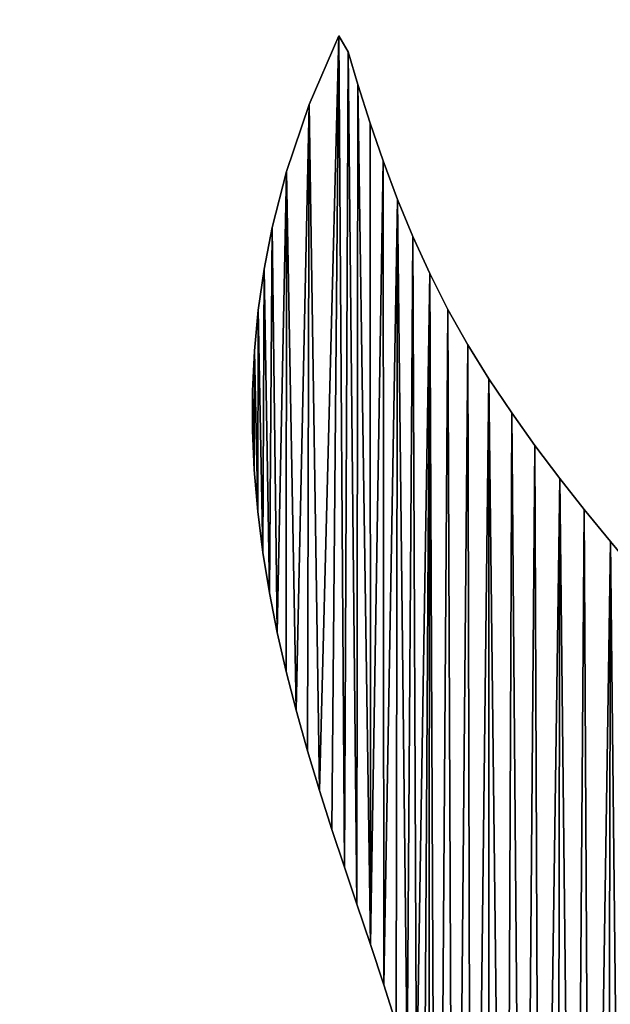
# Model space of a CAD drawing. Extents: x 9 to 1212, y 18 to 833.
# Tile 85 of 172: x 291 to 317, y 562 to 604. Entities that reach past the tile are written whole.
import ezdxf

# ---------------------------------------------------------------- set-up
doc = ezdxf.new("R2010")
doc.units = 0
doc.header["$MEASUREMENT"] = 0
doc.layers.get('0').update_dxf_attribs({"linetype": 'CONTINUOUS'})

# ---------------------------------------------------------------- blocks, each defined once
blk = doc.blocks.new('GRUPO_1')
for p, q in [((295.35014, 160.01684), (296.62417, 162.95558)), ((295.35014, 160.01684, 15), (296.62417, 162.95558, 15)), ((296.62417, 162.95558), (297.01534, 162.26749)), ((296.62417, 162.95558, 15), (297.01534, 162.26749, 15)), ((296.62417, 162.95558), (296.62417, 162.95558, 15)), ((297.01534, 162.26749), (297.43429, 160.87638)), ((297.01534, 162.26749, 15), (297.43429, 160.87638, 15)), ((297.01534, 162.26749), (297.01534, 162.26749, 15)), ((297.43429, 160.87638), (297.96769, 159.20641)), ((297.43429, 160.87638, 15), (297.96769, 159.20641, 15)), ((297.43429, 160.87638), (297.43429, 160.87638, 15)), ((294.36939, 157.1254), (295.35014, 160.01684)), ((294.36939, 157.1254, 15), (295.35014, 160.01684, 15)), ((295.35014, 160.01684), (295.35014, 160.01684, 15)), ((297.96769, 159.20641), (298.52546, 157.58482)), ((297.96769, 159.20641, 15), (298.52546, 157.58482, 15)), ((297.96769, 159.20641), (297.96769, 159.20641, 15)), ((298.52546, 157.58482), (299.14337, 155.93538)), ((298.52546, 157.58482, 15), (299.14337, 155.93538, 15)), ((298.52546, 157.58482), (298.52546, 157.58482, 15)), ((293.75318, 154.72557), (294.36939, 157.1254)), ((293.75318, 154.72557, 15), (294.36939, 157.1254, 15)), ((294.36939, 157.1254), (294.36939, 157.1254, 15)), ((299.14337, 155.93538), (299.79925, 154.34371)), ((299.14337, 155.93538, 15), (299.79925, 154.34371, 15)), ((299.14337, 155.93538), (299.14337, 155.93538, 15)), ((293.40658, 152.93733), (293.75318, 154.72557)), ((293.40658, 152.93733, 15), (293.75318, 154.72557, 15)), ((293.75318, 154.72557), (293.75318, 154.72557, 15)), ((299.79925, 154.34371), (300.5254, 152.75247)), ((299.79925, 154.34371, 15), (300.5254, 152.75247, 15)), ((299.79925, 154.34371), (299.79925, 154.34371, 15)), ((293.15544, 151.17022), (293.40658, 152.93733)), ((293.15544, 151.17022, 15), (293.40658, 152.93733, 15)), ((293.40658, 152.93733), (293.40658, 152.93733, 15)), ((300.5254, 152.75247), (301.30815, 151.20813)), ((300.5254, 152.75247, 15), (301.30815, 151.20813, 15)), ((300.5254, 152.75247), (300.5254, 152.75247, 15)), ((292.99377, 149.42476), (293.15544, 151.17022)), ((292.99377, 149.42476, 15), (293.15544, 151.17022, 15)), ((293.15544, 151.17022), (293.15544, 151.17022, 15)), ((301.30815, 151.20813), (302.16131, 149.68826)), ((301.30815, 151.20813, 15), (302.16131, 149.68826, 15)), ((301.30815, 151.20813), (301.30815, 151.20813, 15)), ((292.91555, 147.70145), (292.99377, 149.42476)), ((292.91555, 147.70145, 15), (292.99377, 149.42476, 15)), ((292.99377, 149.42476), (292.99377, 149.42476, 15)), ((302.16131, 149.68826), (303.06889, 148.21665)), ((302.16131, 149.68826, 15), (303.06889, 148.21665, 15)), ((302.16131, 149.68826), (302.16131, 149.68826, 15)), ((303.06889, 148.21665), (304.04753, 146.75546)), ((303.06889, 148.21665, 15), (304.04753, 146.75546, 15)), ((303.06889, 148.21665), (303.06889, 148.21665, 15)), ((292.91477, 146.00079), (292.91555, 147.70145)), ((292.91477, 146.00079, 15), (292.91555, 147.70145, 15)), ((292.91555, 147.70145), (292.91555, 147.70145, 15)), ((304.04753, 146.75546), (305.04515, 145.36403)), ((304.04753, 146.75546, 15), (305.04515, 145.36403, 15)), ((304.04753, 146.75546), (304.04753, 146.75546, 15)), ((292.98606, 144.31291), (292.91477, 146.00079)), ((292.98606, 144.31291, 15), (292.91477, 146.00079, 15)), ((292.91477, 146.00079), (292.91477, 146.00079, 15)), ((305.04515, 145.36403), (306.11988, 143.9443)), ((305.04515, 145.36403, 15), (306.11988, 143.9443, 15)), ((305.04515, 145.36403), (305.04515, 145.36403, 15)), ((293.13662, 142.5226), (292.98606, 144.31291)), ((293.13662, 142.5226, 15), (292.98606, 144.31291, 15)), ((292.98606, 144.31291), (292.98606, 144.31291, 15)), ((306.11988, 143.9443), (307.1682, 142.61545)), ((306.11988, 143.9443, 15), (307.1682, 142.61545, 15)), ((306.11988, 143.9443), (306.11988, 143.9443, 15)), ((307.1682, 142.61545), (308.2924, 141.23303)), ((307.1682, 142.61545, 15), (308.2924, 141.23303, 15)), ((307.1682, 142.61545), (307.1682, 142.61545, 15)), ((293.35625, 140.76071), (293.13662, 142.5226)), ((293.35625, 140.76071, 15), (293.13662, 142.5226, 15)), ((293.13662, 142.5226), (293.13662, 142.5226, 15)), ((293.6373, 139.02788), (293.35625, 140.76071)), ((293.6373, 139.02788, 15), (293.35625, 140.76071, 15)), ((293.35625, 140.76071), (293.35625, 140.76071, 15)), ((293.97214, 137.32474), (293.6373, 139.02788)), ((293.97214, 137.32474, 15), (293.6373, 139.02788, 15)), ((293.6373, 139.02788), (293.6373, 139.02788, 15)), ((294.35311, 135.65195), (293.97214, 137.32474)), ((294.35311, 135.65195, 15), (293.97214, 137.32474, 15)), ((293.97214, 137.32474), (293.97214, 137.32474, 15)), ((294.78019, 133.98182), (294.35311, 135.65195)), ((294.78019, 133.98182, 15), (294.35311, 135.65195, 15)), ((294.35311, 135.65195), (294.35311, 135.65195, 15)), ((295.27013, 132.23803), (294.78019, 133.98182)), ((295.27013, 132.23803, 15), (294.78019, 133.98182, 15)), ((294.78019, 133.98182), (294.78019, 133.98182, 15)), ((295.78644, 130.53225), (295.27013, 132.23803)), ((295.78644, 130.53225, 15), (295.27013, 132.23803, 15)), ((295.27013, 132.23803), (295.27013, 132.23803, 15)), ((296.31937, 128.86531), (295.78644, 130.53225)), ((296.31937, 128.86531, 15), (295.78644, 130.53225, 15)), ((295.78644, 130.53225), (295.78644, 130.53225, 15)), ((296.85919, 127.23802), (296.31937, 128.86531)), ((296.85919, 127.23802, 15), (296.31937, 128.86531, 15)), ((296.31937, 128.86531), (296.31937, 128.86531, 15)), ((297.39615, 125.6512), (296.85919, 127.23802)), ((297.39615, 125.6512, 15), (296.85919, 127.23802, 15)), ((296.85919, 127.23802), (296.85919, 127.23802, 15)), ((297.98482, 123.915), (297.39615, 125.6512)), ((297.98482, 123.915, 15), (297.39615, 125.6512, 15)), ((297.39615, 125.6512), (297.39615, 125.6512, 15)), ((298.55914, 122.18467), (297.98482, 123.915)), ((298.55914, 122.18467, 15), (297.98482, 123.915, 15)), ((297.98482, 123.915), (297.98482, 123.915, 15)), ((299.08675, 120.51217), (298.55914, 122.18467)), ((299.08675, 120.51217, 15), (298.55914, 122.18467, 15)), ((298.55914, 122.18467), (298.55914, 122.18467, 15))]:
    blk.add_line(p, q)
mesh = blk.add_polyface()
corners = [(298.98189, 186.22268), (300.05306, 206.70346), (300.49832, 185.42332), (301.63055, 207.53424), (302.08742, 184.58563), (303.1167, 208.31692), (303.70003, 183.73556), (304.75614, 209.18033), (305.1613, 182.96527), (306.32871, 210.00852), (306.8519, 182.07409), (307.88273, 210.82695), (308.26868, 181.32725), (309.23888, 211.53186), (309.75154, 180.61878), (309.96586, 196.17915), (311.3438, 179.90476), (318.63099, 193.08141), (312.79932, 178.94486), (313.99606, 177.68606), (314.9183, 176.19957), (315.61403, 174.60205), (316.14515, 172.93498), (316.55855, 171.24936), (316.89793, 169.54603), (317.1829, 167.79371), (317.38571, 166.08166), (317.57164, 164.35358), (317.71066, 162.59893), (317.83341, 160.88557), (317.93098, 159.11241), (318.01815, 157.39976), (318.09171, 155.62951), (318.16205, 153.90619), (318.22779, 152.14472), (318.29376, 150.37713), (318.36647, 148.6587), (318.44179, 146.88931), (318.52898, 145.1721), (318.62746, 143.41497), (318.72918, 141.7152), (324.56275, 188.49124), (318.86891, 139.94344), (319.00801, 138.17973), (319.18025, 136.47205), (319.37423, 134.72095), (319.56805, 133.03044), (319.83724, 131.27255), (320.10314, 129.53609), (320.40702, 127.82711), (324.85329, 103.53917), (328.47553, 182.70399), (328.80713, 105.34303), (330.85379, 176.08509), (331.09648, 102.09101), (332.16547, 168.96479)]
mesh.append_faces([[corners[k] for k in face] for face in [(0, 1, 2), (2, 3, 4), (4, 5, 6), (6, 7, 8), (8, 9, 10), (10, 11, 12), (12, 13, 14), (16, 17, 18), (18, 17, 19), (19, 17, 20), (20, 17, 21), (21, 17, 22), (22, 17, 23), (23, 17, 24), (24, 17, 25), (25, 17, 26), (26, 17, 27), (27, 17, 28), (28, 17, 29), (29, 17, 30), (30, 17, 31), (31, 17, 32), (32, 17, 33), (33, 17, 34), (34, 17, 35), (35, 17, 36), (36, 17, 37), (37, 17, 38), (38, 17, 39), (39, 17, 40), (40, 41, 42), (42, 41, 43), (43, 41, 44), (44, 41, 45), (45, 41, 46), (46, 41, 47), (47, 41, 48), (48, 41, 49)]], dxfattribs={"vtx0": -1, "vtx1": -1})
mesh.append_faces([[corners[k] for k in face] for face in [(15, 16, 14), (16, 15, 17), (40, 17, 41), (50, 41, 51), (52, 51, 53), (54, 53, 55)]], dxfattribs={"vtx0": -1, "vtx2": -1})
mesh = blk.add_polyface()
corners = [(311.3438, 179.90476, 15), (309.96586, 196.17915, 15), (309.75154, 180.61878, 15), (318.63099, 193.08141, 15), (312.79932, 178.94486, 15), (313.99606, 177.68606, 15), (314.9183, 176.19957, 15), (315.61403, 174.60205, 15), (316.14515, 172.93498, 15), (316.55855, 171.24936, 15), (316.89793, 169.54603, 15), (317.1829, 167.79371, 15), (317.38571, 166.08166, 15), (317.57164, 164.35358, 15), (317.71066, 162.59893, 15), (317.83341, 160.88557, 15), (317.93098, 159.11241, 15), (318.01815, 157.39976, 15), (318.09171, 155.62951, 15), (318.16205, 153.90619, 15), (318.22779, 152.14472, 15), (318.29376, 150.37713, 15), (318.36647, 148.6587, 15), (318.44179, 146.88931, 15), (318.52898, 145.1721, 15), (318.62746, 143.41497, 15), (318.72918, 141.7152, 15), (324.56275, 188.49124, 15), (318.86891, 139.94344, 15), (319.00801, 138.17973, 15), (319.18025, 136.47205, 15), (319.37423, 134.72095, 15), (319.56805, 133.03044, 15), (319.83724, 131.27255, 15), (320.10314, 129.53609, 15), (320.40702, 127.82711, 15), (324.85329, 103.53917, 15), (328.47553, 182.70399, 15), (328.80713, 105.34303, 15), (330.85379, 176.08509, 15), (331.09648, 102.09101, 15), (332.16547, 168.96479, 15), (300.05306, 206.70346, 15), (298.98189, 186.22268, 15), (300.49832, 185.42332, 15), (301.63055, 207.53424, 15), (302.08742, 184.58563, 15), (303.1167, 208.31692, 15), (303.70003, 183.73556, 15), (304.75614, 209.18033, 15), (305.1613, 182.96527, 15), (306.32871, 210.00852, 15), (306.8519, 182.07409, 15), (307.88273, 210.82695, 15), (308.26868, 181.32725, 15), (309.23888, 211.53186, 15)]
mesh.append_faces([[corners[k] for k in face] for face in [(0, 1, 2), (1, 0, 3), (3, 26, 27), (27, 36, 37), (37, 38, 39), (39, 40, 41)]], dxfattribs={"vtx0": -1, "vtx1": -1})
mesh.append_faces([[corners[k] for k in face] for face in [(3, 0, 4), (3, 4, 5), (3, 5, 6), (3, 6, 7), (3, 7, 8), (3, 8, 9), (3, 9, 10), (3, 10, 11), (3, 11, 12), (3, 12, 13), (3, 13, 14), (3, 14, 15), (3, 15, 16), (3, 16, 17), (3, 17, 18), (3, 18, 19), (3, 19, 20), (3, 20, 21), (3, 21, 22), (3, 22, 23), (3, 23, 24), (3, 24, 25), (3, 25, 26), (27, 26, 28), (27, 28, 29), (27, 29, 30), (27, 30, 31), (27, 31, 32), (27, 32, 33), (27, 33, 34), (27, 34, 35), (42, 43, 44), (45, 44, 46), (47, 46, 48), (49, 48, 50), (51, 50, 52), (53, 52, 54), (55, 54, 2)]], dxfattribs={"vtx0": -1, "vtx2": -1})
mesh = blk.add_polyface()
corners = [(268.80576, 147.21095), (270.01304, 164.99732), (270.10312, 146.03517), (271.35316, 163.87855), (271.40625, 144.83271), (272.63501, 162.69028), (272.67718, 143.64982), (273.85513, 161.43466), (273.9536, 142.46195), (275.00558, 160.11931), (275.2417, 141.27317), (276.08165, 158.74995), (276.54077, 140.09389), (277.08713, 157.32095), (277.8499, 138.93439), (278.01869, 155.8344), (279.17668, 137.79734), (278.86616, 154.30553), (279.62442, 152.74618), (280.52315, 136.6905), (280.30245, 151.13776), (280.89713, 149.48225), (292.91555, 147.70145), (292.98606, 144.31291), (292.91477, 146.00079), (292.99377, 149.42476), (293.13662, 142.5226), (293.15544, 151.17022), (293.35625, 140.76071), (293.40658, 152.93733), (293.6373, 139.02788), (293.75318, 154.72557), (293.97214, 137.32474), (294.36939, 157.1254), (294.78019, 133.98182), (295.35014, 160.01684), (295.78644, 130.53225), (296.62417, 162.95558), (296.85919, 127.23802), (297.01534, 162.26749), (297.39615, 125.6512), (297.43429, 160.87638), (297.98482, 123.915), (297.96769, 159.20641), (298.52546, 157.58482), (298.55914, 122.18467), (299.14337, 155.93538), (284.91137, 193.63982), (285.92949, 199.2653), (286.49341, 192.80586), (287.5672, 200.12779), (287.99958, 192.0119), (289.11902, 200.94506), (289.59114, 191.17292), (290.6468, 201.74967), (291.1822, 190.33422), (292.21826, 202.57727), (292.71637, 189.52549), (293.80224, 203.41147), (294.27006, 188.70648), (295.36131, 204.23256), (295.82735, 187.88557), (296.91283, 205.04966), (297.41733, 187.04743), (298.44084, 205.85439), (298.98189, 186.22268)]
mesh.append_faces([[corners[k] for k in face] for face in [(22, 23, 24)]], dxfattribs={"vtx0": -1})
mesh.append_faces([[corners[k] for k in face] for face in [(0, 1, 2), (2, 3, 4), (4, 5, 6), (6, 7, 8), (8, 9, 10), (10, 11, 12), (12, 13, 14), (23, 25, 26), (26, 27, 28), (28, 29, 30), (47, 48, 49), (49, 50, 51), (51, 52, 53), (53, 54, 55), (55, 56, 57), (57, 58, 59), (59, 60, 61), (61, 62, 63), (63, 64, 65)]], dxfattribs={"vtx0": -1, "vtx1": -1})
mesh.append_faces([[corners[k] for k in face] for face in [(2, 1, 3), (4, 3, 5), (6, 5, 7), (8, 7, 9), (10, 9, 11), (12, 11, 13), (14, 13, 15), (16, 15, 17), (16, 17, 18), (19, 18, 20), (19, 20, 21), (23, 22, 25), (26, 25, 27), (28, 27, 29), (30, 29, 31), (32, 31, 33), (34, 33, 35), (36, 35, 37), (38, 37, 39), (40, 39, 41), (42, 41, 43), (42, 43, 44), (45, 44, 46)]], dxfattribs={"vtx0": -1, "vtx2": -1})
mesh = blk.add_polyface()
corners = [(270.01304, 164.99732, 15), (268.80576, 147.21095, 15), (270.10312, 146.03517, 15), (271.35316, 163.87855, 15), (271.40625, 144.83271, 15), (272.63501, 162.69028, 15), (272.67718, 143.64982, 15), (273.85513, 161.43466, 15), (273.9536, 142.46195, 15), (275.00558, 160.11931, 15), (275.2417, 141.27317, 15), (276.08165, 158.74995, 15), (276.54077, 140.09389, 15), (277.08713, 157.32095, 15), (277.8499, 138.93439, 15), (278.01869, 155.8344, 15), (279.17668, 137.79734, 15), (278.86616, 154.30553, 15), (279.62442, 152.74618, 15), (280.52315, 136.6905, 15), (280.30245, 151.13776, 15), (280.89713, 149.48225, 15), (285.92949, 199.2653, 15), (284.91137, 193.63982, 15), (286.49341, 192.80586, 15), (287.5672, 200.12779, 15), (287.99958, 192.0119, 15), (289.11902, 200.94506, 15), (289.59114, 191.17292, 15), (290.6468, 201.74967, 15), (291.1822, 190.33422, 15), (292.21826, 202.57727, 15), (292.71637, 189.52549, 15), (293.80224, 203.41147, 15), (294.27006, 188.70648, 15), (295.36131, 204.23256, 15), (295.82735, 187.88557, 15), (296.91283, 205.04966, 15), (297.41733, 187.04743, 15), (298.44084, 205.85439, 15), (298.98189, 186.22268, 15), (292.98606, 144.31291, 15), (292.91555, 147.70145, 15), (292.91477, 146.00079, 15), (292.99377, 149.42476, 15), (293.13662, 142.5226, 15), (293.15544, 151.17022, 15), (293.35625, 140.76071, 15), (293.40658, 152.93733, 15), (293.6373, 139.02788, 15), (293.75318, 154.72557, 15), (293.97214, 137.32474, 15), (294.36939, 157.1254, 15), (294.78019, 133.98182, 15), (295.35014, 160.01684, 15), (295.78644, 130.53225, 15), (296.62417, 162.95558, 15), (296.85919, 127.23802, 15), (297.01534, 162.26749, 15), (297.39615, 125.6512, 15), (297.43429, 160.87638, 15), (297.98482, 123.915, 15), (297.96769, 159.20641, 15), (298.52546, 157.58482, 15), (298.55914, 122.18467, 15), (299.14337, 155.93538, 15)]
mesh.append_faces([[corners[k] for k in face] for face in [(41, 42, 43)]], dxfattribs={"vtx0": -1})
mesh.append_faces([[corners[k] for k in face] for face in [(0, 2, 3), (3, 4, 5), (5, 6, 7), (7, 8, 9), (9, 10, 11), (11, 12, 13), (13, 14, 15), (15, 16, 17), (17, 16, 18), (18, 19, 20), (20, 19, 21), (42, 41, 44), (44, 45, 46), (46, 47, 48), (48, 49, 50), (50, 51, 52), (52, 53, 54), (54, 55, 56), (56, 57, 58), (58, 59, 60), (60, 61, 62), (62, 61, 63), (63, 64, 65)]], dxfattribs={"vtx0": -1, "vtx1": -1})
mesh.append_faces([[corners[k] for k in face] for face in [(0, 1, 2), (3, 2, 4), (5, 4, 6), (7, 6, 8), (9, 8, 10), (11, 10, 12), (13, 12, 14), (22, 23, 24), (25, 24, 26), (27, 26, 28), (29, 28, 30), (31, 30, 32), (33, 32, 34), (35, 34, 36), (37, 36, 38), (39, 38, 40), (44, 41, 45), (46, 45, 47), (48, 47, 49)]], dxfattribs={"vtx0": -1, "vtx2": -1})
mesh = blk.add_polyface()
corners = [(277.8499, 138.93439), (278.01869, 155.8344), (279.17668, 137.79734), (279.62442, 152.74618), (280.52315, 136.6905), (280.89713, 149.48225), (282.21757, 135.37577), (281.40021, 147.80056), (281.80458, 146.12864), (282.12371, 144.4187), (282.35484, 142.67248), (282.526, 138.03589), (282.49521, 140.89172), (293.6373, 139.02788), (293.75318, 154.72557), (293.97214, 137.32474), (294.36939, 157.1254), (294.35311, 135.65195), (294.78019, 133.98182), (295.35014, 160.01684), (295.27013, 132.23803), (295.78644, 130.53225), (296.62417, 162.95558), (296.31937, 128.86531), (296.85919, 127.23802), (297.01534, 162.26749), (297.39615, 125.6512), (297.43429, 160.87638), (297.98482, 123.915), (298.52546, 157.58482), (298.55914, 122.18467), (299.14337, 155.93538), (299.08675, 120.51217), (299.55256, 118.89879), (299.79925, 154.34371), (299.95217, 117.29826), (300.5254, 152.75247), (300.30545, 115.43035), (300.4813, 113.66309), (300.82443, 84.12704), (301.30815, 151.20813), (301.57523, 84.38771), (302.16131, 149.68826), (302.31975, 84.65661), (303.06889, 148.21665), (303.80125, 85.2239), (304.04753, 146.75546), (304.54965, 85.5275), (305.04515, 145.36403), (305.29023, 85.83972), (306.11988, 143.9443), (306.74684, 86.48987), (307.1682, 142.61545), (307.46231, 86.8277), (308.2924, 141.23303), (308.8736, 87.53248), (309.58783, 139.67663), (309.5908, 87.91143), (310.68296, 138.49053), (310.99295, 88.69638), (311.86544, 137.3696), (312.35001, 89.51702), (313.10855, 136.1433), (313.66887, 90.37935), (314.32286, 134.89142), (314.33607, 90.84272), (315.50648, 133.61195), (315.62753, 91.79801), (316.65701, 132.30286), (316.85932, 92.79098), (317.77174, 130.96185), (318.04795, 93.83908), (318.84793, 129.58577)]
mesh.append_faces([[corners[k] for k in face] for face in [(11, 10, 12)]], dxfattribs={"vtx0": -1})
mesh.append_faces([[corners[k] for k in face] for face in [(0, 1, 2), (2, 3, 4), (4, 5, 6), (6, 10, 11), (13, 14, 15), (15, 16, 17), (17, 16, 18), (18, 19, 20), (20, 19, 21), (21, 22, 23), (23, 22, 24), (24, 25, 26), (26, 27, 28), (28, 29, 30), (30, 31, 32), (32, 31, 33), (33, 34, 35), (35, 36, 37), (37, 36, 38)]], dxfattribs={"vtx0": -1, "vtx1": -1})
mesh.append_faces([[corners[k] for k in face] for face in [(6, 5, 7), (6, 7, 8), (6, 8, 9), (6, 9, 10), (33, 31, 34), (35, 34, 36), (39, 36, 40), (41, 40, 42), (43, 42, 44), (45, 44, 46), (47, 46, 48), (49, 48, 50), (51, 50, 52), (53, 52, 54), (55, 54, 56), (57, 56, 58), (59, 58, 60), (61, 60, 62), (63, 62, 64), (65, 64, 66), (67, 66, 68), (69, 68, 70), (71, 70, 72)]], dxfattribs={"vtx0": -1, "vtx2": -1})
mesh = blk.add_polyface()
corners = [(278.01869, 155.8344, 15), (277.8499, 138.93439, 15), (279.17668, 137.79734, 15), (279.62442, 152.74618, 15), (280.52315, 136.6905, 15), (280.89713, 149.48225, 15), (282.21757, 135.37577, 15), (281.40021, 147.80056, 15), (281.80458, 146.12864, 15), (282.12371, 144.4187, 15), (282.35484, 142.67248, 15), (282.526, 138.03589, 15), (282.49521, 140.89172, 15), (300.5254, 152.75247, 15), (300.82443, 84.12704, 15), (301.30815, 151.20813, 15), (301.57523, 84.38771, 15), (302.16131, 149.68826, 15), (302.31975, 84.65661, 15), (303.06889, 148.21665, 15), (303.80125, 85.2239, 15), (304.04753, 146.75546, 15), (304.54965, 85.5275, 15), (305.04515, 145.36403, 15), (305.29023, 85.83972, 15), (306.11988, 143.9443, 15), (306.74684, 86.48987, 15), (307.1682, 142.61545, 15), (307.46231, 86.8277, 15), (308.2924, 141.23303, 15), (308.8736, 87.53248, 15), (309.58783, 139.67663, 15), (309.5908, 87.91143, 15), (310.68296, 138.49053, 15), (310.99295, 88.69638, 15), (311.86544, 137.3696, 15), (312.35001, 89.51702, 15), (313.10855, 136.1433, 15), (313.66887, 90.37935, 15), (314.32286, 134.89142, 15), (314.33607, 90.84272, 15), (315.50648, 133.61195, 15), (315.62753, 91.79801, 15), (316.65701, 132.30286, 15), (316.85932, 92.79098, 15), (317.77174, 130.96185, 15), (318.04795, 93.83908, 15), (318.84793, 129.58577, 15), (293.75318, 154.72557, 15), (293.6373, 139.02788, 15), (293.97214, 137.32474, 15), (294.36939, 157.1254, 15), (294.35311, 135.65195, 15), (294.78019, 133.98182, 15), (295.35014, 160.01684, 15), (295.27013, 132.23803, 15), (295.78644, 130.53225, 15), (296.62417, 162.95558, 15), (296.31937, 128.86531, 15), (296.85919, 127.23802, 15), (297.01534, 162.26749, 15), (297.39615, 125.6512, 15), (297.43429, 160.87638, 15), (297.98482, 123.915, 15), (298.52546, 157.58482, 15), (298.55914, 122.18467, 15), (299.14337, 155.93538, 15), (299.08675, 120.51217, 15), (299.55256, 118.89879, 15), (299.79925, 154.34371, 15), (299.95217, 117.29826, 15), (300.30545, 115.43035, 15), (300.4813, 113.66309, 15)]
mesh.append_faces([[corners[k] for k in face] for face in [(10, 11, 12)]], dxfattribs={"vtx0": -1})
mesh.append_faces([[corners[k] for k in face] for face in [(5, 6, 7), (7, 6, 8), (8, 6, 9), (9, 6, 10), (13, 14, 15), (15, 16, 17), (17, 18, 19), (19, 20, 21), (21, 22, 23), (23, 24, 25), (25, 26, 27), (27, 28, 29), (29, 30, 31), (31, 32, 33), (33, 34, 35), (35, 36, 37), (37, 38, 39), (39, 40, 41), (41, 42, 43), (43, 44, 45), (45, 46, 47), (66, 68, 69), (69, 70, 13)]], dxfattribs={"vtx0": -1, "vtx1": -1})
mesh.append_faces([[corners[k] for k in face] for face in [(0, 1, 2), (3, 2, 4), (5, 4, 6), (10, 6, 11), (48, 49, 50), (51, 50, 52), (51, 52, 53), (54, 53, 55), (54, 55, 56), (57, 56, 58), (57, 58, 59), (60, 59, 61), (62, 61, 63), (64, 63, 65), (66, 65, 67), (66, 67, 68), (69, 68, 70), (13, 70, 71), (13, 71, 72)]], dxfattribs={"vtx0": -1, "vtx2": -1})
mesh = blk.add_polyface()
corners = [(296.62417, 162.95558, 15), (295.35014, 160.01684), (295.35014, 160.01684, 15), (296.62417, 162.95558)]
mesh.append_faces([[corners[k] for k in face] for face in [(0, 1, 2), (1, 0, 3)]], dxfattribs={"vtx0": -1})
mesh = blk.add_polyface()
corners = [(296.62417, 162.95558), (297.01534, 162.26749, 15), (297.01534, 162.26749), (296.62417, 162.95558, 15)]
mesh.append_faces([[corners[k] for k in face] for face in [(0, 1, 2), (1, 0, 3)]], dxfattribs={"vtx0": -1})
mesh = blk.add_polyface()
corners = [(297.01534, 162.26749), (297.43429, 160.87638, 15), (297.43429, 160.87638), (297.01534, 162.26749, 15)]
mesh.append_faces([[corners[k] for k in face] for face in [(0, 1, 2), (1, 0, 3)]], dxfattribs={"vtx0": -1})
mesh = blk.add_polyface()
corners = [(297.43429, 160.87638), (297.96769, 159.20641, 15), (297.96769, 159.20641), (297.43429, 160.87638, 15)]
mesh.append_faces([[corners[k] for k in face] for face in [(0, 1, 2), (1, 0, 3)]], dxfattribs={"vtx0": -1})
mesh = blk.add_polyface()
corners = [(295.35014, 160.01684, 15), (294.36939, 157.1254), (294.36939, 157.1254, 15), (295.35014, 160.01684)]
mesh.append_faces([[corners[k] for k in face] for face in [(0, 1, 2), (1, 0, 3)]], dxfattribs={"vtx0": -1})
mesh = blk.add_polyface()
corners = [(297.96769, 159.20641), (298.52546, 157.58482, 15), (298.52546, 157.58482), (297.96769, 159.20641, 15)]
mesh.append_faces([[corners[k] for k in face] for face in [(0, 1, 2), (1, 0, 3)]], dxfattribs={"vtx0": -1})
mesh = blk.add_polyface()
corners = [(298.52546, 157.58482), (299.14337, 155.93538, 15), (299.14337, 155.93538), (298.52546, 157.58482, 15)]
mesh.append_faces([[corners[k] for k in face] for face in [(0, 1, 2), (1, 0, 3)]], dxfattribs={"vtx0": -1})
mesh = blk.add_polyface()
corners = [(294.36939, 157.1254, 15), (293.75318, 154.72557), (293.75318, 154.72557, 15), (294.36939, 157.1254)]
mesh.append_faces([[corners[k] for k in face] for face in [(0, 1, 2), (1, 0, 3)]], dxfattribs={"vtx0": -1})
mesh = blk.add_polyface()
corners = [(299.14337, 155.93538), (299.79925, 154.34371, 15), (299.79925, 154.34371), (299.14337, 155.93538, 15)]
mesh.append_faces([[corners[k] for k in face] for face in [(0, 1, 2), (1, 0, 3)]], dxfattribs={"vtx0": -1})
mesh = blk.add_polyface()
corners = [(293.75318, 154.72557, 15), (293.40658, 152.93733), (293.40658, 152.93733, 15), (293.75318, 154.72557)]
mesh.append_faces([[corners[k] for k in face] for face in [(0, 1, 2), (1, 0, 3)]], dxfattribs={"vtx0": -1})
mesh = blk.add_polyface()
corners = [(299.79925, 154.34371), (300.5254, 152.75247, 15), (300.5254, 152.75247), (299.79925, 154.34371, 15)]
mesh.append_faces([[corners[k] for k in face] for face in [(0, 1, 2), (1, 0, 3)]], dxfattribs={"vtx0": -1})
mesh = blk.add_polyface()
corners = [(272.59482, 67.68461), (266.8391, 104.41183), (268.3606, 103.59243), (269.84406, 102.9589), (271.43615, 102.43185), (273.14216, 102.0161), (279.73062, 67.7067), (274.96741, 101.71648), (276.91711, 101.5378), (278.495, 101.48576), (280.15117, 101.50937), (286.86878, 67.72343), (281.88798, 101.61079), (283.70782, 101.79216), (285.60281, 102.05355), (287.4113, 102.36266), (294.00487, 67.73416), (289.08389, 102.70841), (291.1701, 103.24385), (293.01006, 103.84605), (294.61571, 104.51402), (297.76336, 83.16765), (301.1427, 67.73829), (295.99898, 105.24673), (297.17183, 106.04321), (298.55685, 83.15842), (299.36512, 83.14902), (300.11389, 83.14029), (300.89847, 83.13111), (301.71022, 83.12161), (308.27926, 67.73517), (298.54595, 107.33578), (298.5368, 83.39492), (299.30496, 83.63061), (299.53851, 108.78863), (300.06759, 83.87466), (300.16223, 110.37681), (300.82443, 84.12704), (300.4494, 111.99902), (300.4813, 113.66309), (300.5254, 152.75247), (301.30815, 151.20813), (301.57523, 84.38771), (302.16131, 149.68826), (302.31975, 84.65661), (303.06889, 148.21665), (303.05772, 84.93372), (303.80125, 85.2239)]
mesh.append_faces([[corners[k] for k in face] for face in [(0, 5, 6), (6, 10, 11), (11, 15, 16), (16, 21, 22), (22, 29, 30), (31, 21, 24), (21, 31, 32), (32, 31, 33), (33, 34, 35), (35, 36, 37), (37, 41, 42), (42, 43, 44), (44, 45, 46), (46, 45, 47)]], dxfattribs={"vtx0": -1, "vtx1": -1})
mesh.append_faces([[corners[k] for k in face] for face in [(16, 20, 21), (37, 39, 40)]], dxfattribs={"vtx0": -1, "vtx1": -1, "vtx2": -1})
mesh.append_faces([[corners[k] for k in face] for face in [(0, 1, 2), (0, 2, 3), (0, 3, 4), (0, 4, 5), (6, 5, 7), (6, 7, 8), (6, 8, 9), (6, 9, 10), (11, 10, 12), (11, 12, 13), (11, 13, 14), (11, 14, 15), (16, 15, 17), (16, 17, 18), (16, 18, 19), (16, 19, 20), (21, 20, 23), (21, 23, 24), (22, 21, 25), (22, 25, 26), (22, 26, 27), (22, 27, 28), (22, 28, 29), (33, 31, 34), (35, 34, 36), (37, 36, 38), (37, 38, 39)]], dxfattribs={"vtx0": -1, "vtx2": -1})
mesh = blk.add_polyface()
corners = [(297.76336, 83.16765, 15), (298.54595, 107.33578, 15), (297.17183, 106.04321, 15), (298.5368, 83.39492, 15), (299.30496, 83.63061, 15), (299.53851, 108.78863, 15), (300.06759, 83.87466, 15), (300.16223, 110.37681, 15), (300.82443, 84.12704, 15), (300.4494, 111.99902, 15), (300.4813, 113.66309, 15), (300.5254, 152.75247, 15), (301.30815, 151.20813, 15), (301.57523, 84.38771, 15), (302.16131, 149.68826, 15), (302.31975, 84.65661, 15), (303.06889, 148.21665, 15), (303.05772, 84.93372, 15), (303.80125, 85.2239, 15), (266.8391, 104.41183, 15), (272.59482, 67.68461, 15), (268.3606, 103.59243, 15), (269.84406, 102.9589, 15), (271.43615, 102.43185, 15), (273.14216, 102.0161, 15), (279.73062, 67.7067, 15), (274.96741, 101.71648, 15), (276.91711, 101.5378, 15), (278.495, 101.48576, 15), (280.15117, 101.50937, 15), (286.86878, 67.72343, 15), (281.88798, 101.61079, 15), (283.70782, 101.79216, 15), (285.60281, 102.05355, 15), (287.4113, 102.36266, 15), (294.00487, 67.73416, 15), (289.08389, 102.70841, 15), (291.1701, 103.24385, 15), (293.01006, 103.84605, 15), (294.61571, 104.51402, 15), (301.1427, 67.73829, 15), (295.99898, 105.24673, 15), (298.55685, 83.15842, 15), (299.36512, 83.14902, 15), (300.11389, 83.14029, 15), (300.89847, 83.13111, 15), (301.71022, 83.12161, 15), (308.27926, 67.73517, 15)]
mesh.append_faces([[corners[k] for k in face] for face in [(1, 4, 5), (5, 6, 7), (7, 8, 9), (9, 8, 10), (19, 20, 21), (21, 20, 22), (22, 20, 23), (23, 20, 24), (24, 25, 26), (26, 25, 27), (27, 25, 28), (28, 25, 29), (29, 30, 31), (31, 30, 32), (32, 30, 33), (33, 30, 34), (34, 35, 36), (36, 35, 37), (37, 35, 38), (38, 35, 39), (39, 0, 41), (41, 0, 2), (0, 40, 42), (42, 40, 43), (43, 40, 44), (44, 40, 45), (45, 40, 46)]], dxfattribs={"vtx0": -1, "vtx1": -1})
mesh.append_faces([[corners[k] for k in face] for face in [(10, 8, 11), (39, 35, 0)]], dxfattribs={"vtx0": -1, "vtx1": -1, "vtx2": -1})
mesh.append_faces([[corners[k] for k in face] for face in [(0, 1, 2), (1, 0, 3), (1, 3, 4), (5, 4, 6), (7, 6, 8), (12, 8, 13), (14, 13, 15), (16, 15, 17), (16, 17, 18), (24, 20, 25), (29, 25, 30), (34, 30, 35), (0, 35, 40), (46, 40, 47)]], dxfattribs={"vtx0": -1, "vtx2": -1})
mesh = blk.add_polyface()
corners = [(293.40658, 152.93733, 15), (293.15544, 151.17022), (293.15544, 151.17022, 15), (293.40658, 152.93733)]
mesh.append_faces([[corners[k] for k in face] for face in [(0, 1, 2), (1, 0, 3)]], dxfattribs={"vtx0": -1})
mesh = blk.add_polyface()
corners = [(300.5254, 152.75247), (301.30815, 151.20813, 15), (301.30815, 151.20813), (300.5254, 152.75247, 15)]
mesh.append_faces([[corners[k] for k in face] for face in [(0, 1, 2), (1, 0, 3)]], dxfattribs={"vtx0": -1})
mesh = blk.add_polyface()
corners = [(293.15544, 151.17022, 15), (292.99377, 149.42476), (292.99377, 149.42476, 15), (293.15544, 151.17022)]
mesh.append_faces([[corners[k] for k in face] for face in [(0, 1, 2), (1, 0, 3)]], dxfattribs={"vtx0": -1})
mesh = blk.add_polyface()
corners = [(301.30815, 151.20813), (302.16131, 149.68826, 15), (302.16131, 149.68826), (301.30815, 151.20813, 15)]
mesh.append_faces([[corners[k] for k in face] for face in [(0, 1, 2), (1, 0, 3)]], dxfattribs={"vtx0": -1})
mesh = blk.add_polyface()
corners = [(292.99377, 149.42476, 15), (292.91555, 147.70145), (292.91555, 147.70145, 15), (292.99377, 149.42476)]
mesh.append_faces([[corners[k] for k in face] for face in [(0, 1, 2), (1, 0, 3)]], dxfattribs={"vtx0": -1})
mesh = blk.add_polyface()
corners = [(302.16131, 149.68826), (303.06889, 148.21665, 15), (303.06889, 148.21665), (302.16131, 149.68826, 15)]
mesh.append_faces([[corners[k] for k in face] for face in [(0, 1, 2), (1, 0, 3)]], dxfattribs={"vtx0": -1})
mesh = blk.add_polyface()
corners = [(303.06889, 148.21665), (304.04753, 146.75546, 15), (304.04753, 146.75546), (303.06889, 148.21665, 15)]
mesh.append_faces([[corners[k] for k in face] for face in [(0, 1, 2), (1, 0, 3)]], dxfattribs={"vtx0": -1})
mesh = blk.add_polyface()
corners = [(292.91555, 147.70145, 15), (292.91477, 146.00079), (292.91477, 146.00079, 15), (292.91555, 147.70145)]
mesh.append_faces([[corners[k] for k in face] for face in [(0, 1, 2), (1, 0, 3)]], dxfattribs={"vtx0": -1})
mesh = blk.add_polyface()
corners = [(308.27926, 67.73517), (301.71022, 83.12161), (302.5294, 83.11202), (303.32676, 83.10268), (304.1315, 83.09326), (304.94431, 83.08375), (305.73648, 83.07447), (306.56345, 83.06479), (307.32458, 83.05588), (308.16261, 83.04607), (308.83034, 83.03826), (315.41658, 67.72419), (309.6496, 83.02868), (310.47788, 83.01899), (311.28007, 83.0096), (312.08935, 83.00014), (312.89041, 82.99077), (313.70329, 82.98126), (314.50213, 82.97192), (315.31897, 82.96236), (316.10205, 82.9532), (322.55379, 67.70473), (316.94098, 82.94339), (303.80125, 85.2239), (304.04753, 146.75546), (304.54965, 85.5275), (305.04515, 145.36403), (305.29023, 85.83972), (306.11988, 143.9443), (306.02272, 86.16053), (306.74684, 86.48987), (307.1682, 142.61545), (307.46231, 86.8277), (308.2924, 141.23303), (308.16886, 87.17397), (308.8736, 87.53248), (309.58783, 139.67663), (309.5908, 87.91143), (310.68296, 138.49053), (310.29735, 88.29942), (310.99295, 88.69638), (311.86544, 137.3696), (311.67728, 89.10227), (312.35001, 89.51702), (313.10855, 136.1433), (313.01084, 89.9406), (313.66887, 90.37935), (314.32286, 134.89142), (314.33607, 90.84272), (315.50648, 133.61195), (314.98907, 91.31563), (315.62753, 91.79801), (316.65701, 132.30286), (316.25107, 92.28982), (316.85932, 92.79098), (317.77174, 130.96185), (317.45192, 93.30144), (318.04795, 93.83908), (318.84793, 129.58577), (318.63569, 94.39549)]
mesh.append_faces([[corners[k] for k in face] for face in [(0, 10, 11), (11, 20, 21), (23, 24, 25), (25, 26, 27), (27, 28, 29), (29, 28, 30), (30, 31, 32), (32, 33, 34), (34, 33, 35), (35, 36, 37), (37, 38, 39), (39, 38, 40), (40, 41, 42), (42, 41, 43), (43, 44, 45), (45, 44, 46), (46, 47, 48), (48, 49, 50), (50, 49, 51), (51, 52, 53), (53, 52, 54), (54, 55, 56), (56, 55, 57), (57, 58, 59)]], dxfattribs={"vtx0": -1, "vtx1": -1})
mesh.append_faces([[corners[k] for k in face] for face in [(0, 1, 2), (0, 2, 3), (0, 3, 4), (0, 4, 5), (0, 5, 6), (0, 6, 7), (0, 7, 8), (0, 8, 9), (0, 9, 10), (11, 10, 12), (11, 12, 13), (11, 13, 14), (11, 14, 15), (11, 15, 16), (11, 16, 17), (11, 17, 18), (11, 18, 19), (11, 19, 20), (21, 20, 22)]], dxfattribs={"vtx0": -1, "vtx2": -1})
mesh = blk.add_polyface()
corners = [(304.04753, 146.75546, 15), (303.80125, 85.2239, 15), (304.54965, 85.5275, 15), (305.04515, 145.36403, 15), (305.29023, 85.83972, 15), (306.11988, 143.9443, 15), (306.02272, 86.16053, 15), (306.74684, 86.48987, 15), (307.1682, 142.61545, 15), (307.46231, 86.8277, 15), (308.2924, 141.23303, 15), (308.16886, 87.17397, 15), (308.8736, 87.53248, 15), (309.58783, 139.67663, 15), (309.5908, 87.91143, 15), (310.68296, 138.49053, 15), (310.29735, 88.29942, 15), (310.99295, 88.69638, 15), (311.86544, 137.3696, 15), (311.67728, 89.10227, 15), (312.35001, 89.51702, 15), (313.10855, 136.1433, 15), (313.01084, 89.9406, 15), (313.66887, 90.37935, 15), (314.32286, 134.89142, 15), (314.33607, 90.84272, 15), (315.50648, 133.61195, 15), (314.98907, 91.31563, 15), (315.62753, 91.79801, 15), (316.65701, 132.30286, 15), (316.25107, 92.28982, 15), (316.85932, 92.79098, 15), (317.77174, 130.96185, 15), (317.45192, 93.30144, 15), (318.04795, 93.83908, 15), (318.84793, 129.58577, 15), (318.63569, 94.39549, 15), (301.71022, 83.12161, 15), (308.27926, 67.73517, 15), (302.5294, 83.11202, 15), (303.32676, 83.10268, 15), (304.1315, 83.09326, 15), (304.94431, 83.08375, 15), (305.73648, 83.07447, 15), (306.56345, 83.06479, 15), (307.32458, 83.05588, 15), (308.16261, 83.04607, 15), (308.83034, 83.03826, 15), (315.41658, 67.72419, 15), (309.6496, 83.02868, 15), (310.47788, 83.01899, 15), (311.28007, 83.0096, 15), (312.08935, 83.00014, 15), (312.89041, 82.99077, 15), (313.70329, 82.98126, 15), (314.50213, 82.97192, 15), (315.31897, 82.96236, 15), (316.10205, 82.9532, 15), (322.55379, 67.70473, 15), (316.94098, 82.94339, 15)]
mesh.append_faces([[corners[k] for k in face] for face in [(37, 38, 39), (39, 38, 40), (40, 38, 41), (41, 38, 42), (42, 38, 43), (43, 38, 44), (44, 38, 45), (45, 38, 46), (46, 38, 47), (47, 48, 49), (49, 48, 50), (50, 48, 51), (51, 48, 52), (52, 48, 53), (53, 48, 54), (54, 48, 55), (55, 48, 56), (56, 48, 57), (57, 58, 59)]], dxfattribs={"vtx0": -1, "vtx1": -1})
mesh.append_faces([[corners[k] for k in face] for face in [(0, 1, 2), (3, 2, 4), (5, 4, 6), (5, 6, 7), (8, 7, 9), (10, 9, 11), (10, 11, 12), (13, 12, 14), (15, 14, 16), (15, 16, 17), (18, 17, 19), (18, 19, 20), (21, 20, 22), (21, 22, 23), (24, 23, 25), (26, 25, 27), (26, 27, 28), (29, 28, 30), (29, 30, 31), (32, 31, 33), (32, 33, 34), (35, 34, 36), (47, 38, 48), (57, 48, 58)]], dxfattribs={"vtx0": -1, "vtx2": -1})
mesh = blk.add_polyface()
corners = [(304.04753, 146.75546), (305.04515, 145.36403, 15), (305.04515, 145.36403), (304.04753, 146.75546, 15)]
mesh.append_faces([[corners[k] for k in face] for face in [(0, 1, 2), (1, 0, 3)]], dxfattribs={"vtx0": -1})
mesh = blk.add_polyface()
corners = [(292.91477, 146.00079, 15), (292.98606, 144.31291), (292.98606, 144.31291, 15), (292.91477, 146.00079)]
mesh.append_faces([[corners[k] for k in face] for face in [(0, 1, 2), (1, 0, 3)]], dxfattribs={"vtx0": -1})
mesh = blk.add_polyface()
corners = [(305.04515, 145.36403), (306.11988, 143.9443, 15), (306.11988, 143.9443), (305.04515, 145.36403, 15)]
mesh.append_faces([[corners[k] for k in face] for face in [(0, 1, 2), (1, 0, 3)]], dxfattribs={"vtx0": -1})
mesh = blk.add_polyface()
corners = [(292.98606, 144.31291, 15), (293.13662, 142.5226), (293.13662, 142.5226, 15), (292.98606, 144.31291)]
mesh.append_faces([[corners[k] for k in face] for face in [(0, 1, 2), (1, 0, 3)]], dxfattribs={"vtx0": -1})
mesh = blk.add_polyface()
corners = [(306.11988, 143.9443), (307.1682, 142.61545, 15), (307.1682, 142.61545), (306.11988, 143.9443, 15)]
mesh.append_faces([[corners[k] for k in face] for face in [(0, 1, 2), (1, 0, 3)]], dxfattribs={"vtx0": -1})
mesh = blk.add_polyface()
corners = [(307.1682, 142.61545), (308.2924, 141.23303, 15), (308.2924, 141.23303), (307.1682, 142.61545, 15)]
mesh.append_faces([[corners[k] for k in face] for face in [(0, 1, 2), (1, 0, 3)]], dxfattribs={"vtx0": -1})
mesh = blk.add_polyface()
corners = [(293.13662, 142.5226, 15), (293.35625, 140.76071), (293.35625, 140.76071, 15), (293.13662, 142.5226)]
mesh.append_faces([[corners[k] for k in face] for face in [(0, 1, 2), (1, 0, 3)]], dxfattribs={"vtx0": -1})
mesh = blk.add_polyface()
corners = [(293.35625, 140.76071, 15), (293.6373, 139.02788), (293.6373, 139.02788, 15), (293.35625, 140.76071)]
mesh.append_faces([[corners[k] for k in face] for face in [(0, 1, 2), (1, 0, 3)]], dxfattribs={"vtx0": -1})
mesh = blk.add_polyface()
corners = [(293.6373, 139.02788, 15), (293.97214, 137.32474), (293.97214, 137.32474, 15), (293.6373, 139.02788)]
mesh.append_faces([[corners[k] for k in face] for face in [(0, 1, 2), (1, 0, 3)]], dxfattribs={"vtx0": -1})
mesh = blk.add_polyface()
corners = [(293.97214, 137.32474, 15), (294.35311, 135.65195), (294.35311, 135.65195, 15), (293.97214, 137.32474)]
mesh.append_faces([[corners[k] for k in face] for face in [(0, 1, 2), (1, 0, 3)]], dxfattribs={"vtx0": -1})
mesh = blk.add_polyface()
corners = [(294.35311, 135.65195, 15), (294.78019, 133.98182), (294.78019, 133.98182, 15), (294.35311, 135.65195)]
mesh.append_faces([[corners[k] for k in face] for face in [(0, 1, 2), (1, 0, 3)]], dxfattribs={"vtx0": -1})
mesh = blk.add_polyface()
corners = [(294.78019, 133.98182, 15), (295.27013, 132.23803), (295.27013, 132.23803, 15), (294.78019, 133.98182)]
mesh.append_faces([[corners[k] for k in face] for face in [(0, 1, 2), (1, 0, 3)]], dxfattribs={"vtx0": -1})
mesh = blk.add_polyface()
corners = [(295.27013, 132.23803, 15), (295.78644, 130.53225), (295.78644, 130.53225, 15), (295.27013, 132.23803)]
mesh.append_faces([[corners[k] for k in face] for face in [(0, 1, 2), (1, 0, 3)]], dxfattribs={"vtx0": -1})
mesh = blk.add_polyface()
corners = [(295.78644, 130.53225, 15), (296.31937, 128.86531), (296.31937, 128.86531, 15), (295.78644, 130.53225)]
mesh.append_faces([[corners[k] for k in face] for face in [(0, 1, 2), (1, 0, 3)]], dxfattribs={"vtx0": -1})
mesh = blk.add_polyface()
corners = [(296.31937, 128.86531, 15), (296.85919, 127.23802), (296.85919, 127.23802, 15), (296.31937, 128.86531)]
mesh.append_faces([[corners[k] for k in face] for face in [(0, 1, 2), (1, 0, 3)]], dxfattribs={"vtx0": -1})
mesh = blk.add_polyface()
corners = [(296.85919, 127.23802, 15), (297.39615, 125.6512), (297.39615, 125.6512, 15), (296.85919, 127.23802)]
mesh.append_faces([[corners[k] for k in face] for face in [(0, 1, 2), (1, 0, 3)]], dxfattribs={"vtx0": -1})
mesh = blk.add_polyface()
corners = [(297.39615, 125.6512, 15), (297.98482, 123.915), (297.98482, 123.915, 15), (297.39615, 125.6512)]
mesh.append_faces([[corners[k] for k in face] for face in [(0, 1, 2), (1, 0, 3)]], dxfattribs={"vtx0": -1})
mesh = blk.add_polyface()
corners = [(297.98482, 123.915, 15), (298.55914, 122.18467), (298.55914, 122.18467, 15), (297.98482, 123.915)]
mesh.append_faces([[corners[k] for k in face] for face in [(0, 1, 2), (1, 0, 3)]], dxfattribs={"vtx0": -1})
mesh = blk.add_polyface()
corners = [(298.55914, 122.18467, 15), (299.08675, 120.51217), (299.08675, 120.51217, 15), (298.55914, 122.18467)]
mesh.append_faces([[corners[k] for k in face] for face in [(0, 1, 2), (1, 0, 3)]], dxfattribs={"vtx0": -1})

msp = doc.modelspace()

# ---------------------------------------------------------------- block references
msp.add_blockref('GRUPO_1', (8.548, 440.359))

doc.saveas('drawing.dxf')
